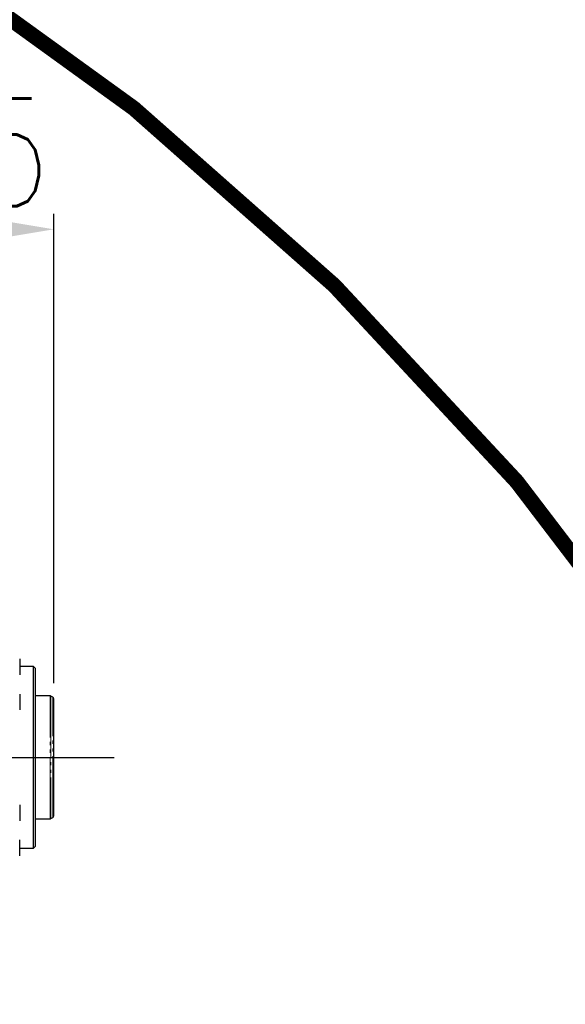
# Model space of a CAD drawing. Header units: millimetres. Extents: x 0 to 7327, y -11399 to -6123.
# Tile 24 of 87: x 2706 to 2884, y -9506 to -9186. Entities that reach past the tile are written whole.
import ezdxf

# ---------------------------------------------------------------- set-up
doc = ezdxf.new("R2010")
doc.units = ezdxf.units.MM
doc.linetypes.add('PHANTOM', pattern=[26.5, 20, -1.5, 1, -1.5, 1, -1.5])
for name, color, linetype, lineweight in [('AM_5', 3, 'Continuous', 25), ('AM_8', 1, 'Continuous', 25), ('LineThick', 7, 'Continuous', 30)]:
    doc.layers.add(name, color=color, linetype=linetype, lineweight=lineweight)
doc.styles.add('HHI_Dims', font='simplex.shx', dxfattribs={"width": 0.8, "bigfont": 'whgtxt.shx'})
doc.dimstyles.new('HHI_Standard$0', dxfattribs={"dimtxt": 3.5, "dimasz": 3.5, "dimexe": 1, "dimexo": 1, "dimgap": 1.5, "dimtad": 1, "dimdec": 0, "dimdsep": 46, "dimtxsty": 'HHI_Dims', "dimcen": 0, "dimclrd": 1, "dimclre": 1, "dimclrt": 1, "dimadec": 3, "dimazin": 2, "dimtp": 0.1, "dimtm": 0.1, "dimtfac": 0.65, "dimtdec": 0, "dimtmove": 0, "dimatfit": 3, "dimldrblk": 'OPEN30', "dimfxl": 1, "dimlwd": -1, "dimlwe": -1, "dimarcsym": 1})

# ---------------------------------------------------------------- blocks, each defined once
blk = doc.blocks.new('*D71')
at = {"layer": 'AM_5', "color": 1, "transparency": 16777216}
for p, q in [((2191.07, -9018.9), (3150.44, -9018.9)), ((3145.44, -9036.4), (3145.44, -10339.19)), ((2246.07, -10356.69), (3150.44, -10356.69))]:
    blk.add_line(p, q, dxfattribs=at)
for points in [[(3142.53, -9036.4), (3148.36, -9036.4), (3145.44, -9018.9)], [(3142.53, -10339.19), (3148.36, -10339.19), (3145.44, -10356.69)]]:
    blk.add_solid(points, dxfattribs=at)
at = {"layer": 'Defpoints', "color": 0, "transparency": 16777216}
for p in [(2186.07, -9018.9), (2241.07, -10356.69), (3145.44, -10356.69)]:
    blk.add_point(p, dxfattribs=at)
at = {"layer": 'AM_5', "color": 1, "transparency": 16777216, "insert": (3120.44, -9687.79), "char_height": 35, "attachment_point": 5, "rotation": 90, "style": 'HHI_Dims'}
blk.add_mtext('1338', dxfattribs=at)
blk = doc.blocks.new('_Open30')
at = {"color": 0, "linetype": 'ByBlock', "lineweight": -2}
for p, q in [((-1, 0.268), (0, 0)), ((0, 0), (-1, -0.268)), ((0, 0), (-1, 0))]:
    blk.add_line(p, q, dxfattribs=at)
blk = doc.blocks.new('*D79')
at = {"layer": 'AM_5', "color": 1, "transparency": 16777216}
for p, q in [((2631.07, -9350.17), (2631.07, -9248.97)), ((2717.57, -9401.56), (2717.57, -9248.97)), ((2648.57, -9253.97), (2700.07, -9253.97))]:
    blk.add_line(p, q, dxfattribs=at)
for points in [[(2648.57, -9251.05), (2648.57, -9256.88), (2631.07, -9253.97)], [(2700.07, -9251.05), (2700.07, -9256.88), (2717.57, -9253.97)]]:
    blk.add_solid(points, dxfattribs=at)
at = {"layer": 'Defpoints', "color": 0, "transparency": 16777216}
for p in [(2717.57, -9253.97), (2631.07, -9355.17), (2717.57, -9406.56)]:
    blk.add_point(p, dxfattribs=at)
at = {"layer": 'AM_5', "color": 1, "transparency": 16777216, "insert": (2674.32, -9228.97), "char_height": 35, "attachment_point": 5, "style": 'HHI_Dims'}
blk.add_mtext('86.5', dxfattribs=at)
blk = doc.blocks.new('A$C576E55EB')
at = {"color": 7, "linetype": 'Continuous', "lineweight": 25}
for p, q in [((735.4, 963.04), (735.4, 962.37)), ((735.4, 962.37), (735.4, 957.84)), ((739.9, 960.5), (735.4, 960.5)), ((740.4, 960), (739.9, 960.5)), ((739.9, 901.5), (739.9, 960.5)), ((740.4, 960), (740.4, 902)), ((735.4, 951.6), (735.4, 951.4)), ((735.4, 951.4), (735.4, 946.4)), ((745.27, 951), (740.4, 951)), ((746.15, 950.57), (745.52, 950.93)), ((746.4, 950.13), (746.4, 911.87)), ((735.4, 915.6), (735.4, 910.4)), ((740.4, 911), (745.27, 911)), ((745.52, 911.07), (746.15, 911.43)), ((735.4, 898.96), (735.4, 904.16)), ((735.4, 901.5), (739.9, 901.5)), ((739.9, 901.5), (740.4, 902))]:
    blk.add_line(p, q, dxfattribs=at)
at = {"color": 8, "linetype": 'PHANTOM', "lineweight": 18}
for p, q in [((745.27, 911), (745.27, 951)), ((745.52, 950.93), (745.52, 911.07)), ((746.15, 911.43), (746.15, 950.57))]:
    blk.add_line(p, q, dxfattribs=at)
at = {"color": 7, "linetype": 'Continuous', "lineweight": 25}
for centre, start, end in [((745.27, 950.5), 60, 90), ((745.9, 950.13), 0, 60), ((745.27, 911.5), 270, 300), ((745.9, 911.87), 300, 0)]:
    blk.add_arc(centre, 0.5, start, end, dxfattribs=at)

msp = doc.modelspace()

# ---------------------------------------------------------------- linework, layer by layer
at = {"layer": 'AM_5', "color": 1, "const_width": 5}
msp.add_lwpolyline([(2697.58, -10641.21, 1.647949), (1294.27, -9910.69)], format="xyb", dxfattribs=at)
at = {"layer": 'AM_8'}
msp.add_line((2186.07, -9425.69), (2737.15, -9425.69), dxfattribs=at)

# ---------------------------------------------------------------- block references
at = {"layer": 'LineThick', "color": 0}
msp.add_blockref('A$C576E55EB', (1971.07, -10356.69), dxfattribs=at)

# ---------------------------------------------------------------- dimensions: what is measured, and where the dimension line sits
at = {"layer": 'AM_5'}
dim = msp.add_linear_dim(base=(3145.44, -10356.69), p1=(2186.07, -9018.9), p2=(2241.07, -10356.69), angle=90, text='1338', dimstyle='HHI_Standard$0', override={"dimscale": 5, "dimtxt": 7}, dxfattribs=at)
dim.commit()
dim.dimension.update_dxf_attribs({"geometry": '*D71', "text_midpoint": (3120.44, -9687.79)})
dim = msp.add_linear_dim(base=(2717.57, -9253.97), p1=(2631.07, -9355.17), p2=(2717.57, -9406.56), dimstyle='HHI_Standard$0', override={"dimscale": 5, "dimtxt": 7, "dimdec": 1}, dxfattribs=at)
dim.commit()
dim.dimension.update_dxf_attribs({"geometry": '*D79', "text_midpoint": (2674.32, -9253.97), "dimtype": 160})

doc.saveas('drawing.dxf')
